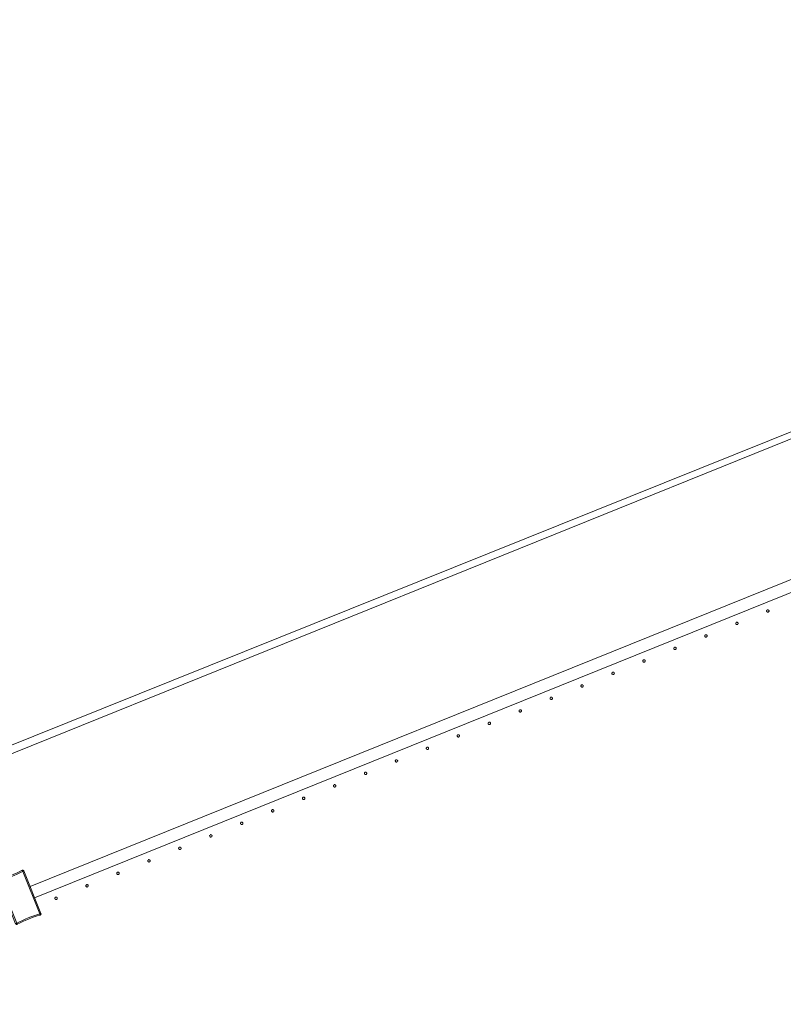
# Model space of a CAD drawing. Header units: millimetres. Extents: x -2624 to 101766, y -16 to 109490.
# Tile 103 of 151: x 60799 to 62057, y 87456 to 89079. Entities that reach past the tile are written whole.
import ezdxf

# ---------------------------------------------------------------- set-up
doc = ezdxf.new("R2010")
doc.units = ezdxf.units.MM
doc.header["$MEASUREMENT"] = 0
doc.layers.add('L1', color=7, linetype='Continuous')
doc.layers.add('VRD _ Clôture.VRD', color=7, linetype='Continuous')

# ---------------------------------------------------------------- blocks, each defined once
blk = doc.blocks.new('Élément de coupe_166')
at = {"layer": 'L1', "color": 7, "linetype": 'Continuous', "lineweight": 15}
blk.add_line((48551.4, 82966.7), (67799.4, 90702.2), dxfattribs=at)
blk = doc.blocks.new('Élément de coupe_170')
at = {"layer": 'VRD _ Clôture.VRD', "color": 7, "linetype": 'Continuous', "lineweight": 15}
for p, q in [((60815.8, 87649.8), (63307.6, 88656.3)), ((60823.2, 87631.2), (63315.1, 88637.8))]:
    blk.add_line(p, q, dxfattribs=at)
blk = doc.blocks.new('Élément de coupe_791')
at = {"layer": 'VRD _ Clôture.VRD', "color": 7, "linetype": 'Continuous', "lineweight": 15}
for p, q in [((60793.5, 87672), (60798, 87674.2)), ((60798, 87674.2), (60802.6, 87676.6)), ((60803.4, 87674.8), (60798.9, 87672.5)), ((60802.9, 87676.7), (60802.6, 87676.6)), ((60802.8, 87676), (60802.6, 87676.4)), ((60803.1, 87675.5), (60802.8, 87676)), ((60802.9, 87676.7), (60803.4, 87676.8)), ((60803.4, 87674.8), (60803.1, 87675.5)), ((60803.4, 87676.8), (60803.8, 87676.8)), ((60803.6, 87674.7), (60804.3, 87675)), ((60831.8, 87604.9), (60803.6, 87674.7)), ((60804.2, 87676.7), (60803.8, 87676.8)), ((60804.2, 87676.7), (60804.6, 87676.5)), ((60804.3, 87675), (60804.8, 87675.3)), ((60804.6, 87676.5), (60804.9, 87676.2)), ((60804.8, 87675.3), (60805.2, 87675.5)), ((60804.9, 87676.2), (60805.2, 87675.9)), ((60805.4, 87675.5), (60805.2, 87675.9)), ((60833.6, 87605.5), (60805.4, 87675.5)), ((60763.5, 87659.9), (60763.7, 87660.3)), ((60763.5, 87659.5), (60763.5, 87659.9)), ((60763.5, 87659.1), (60763.5, 87659.5)), ((60763.6, 87658.7), (60763.5, 87659.1)), ((60763.6, 87658.7), (60791.9, 87588.6)), ((60763.7, 87660.3), (60763.9, 87660.7)), ((60764.2, 87658.9), (60763.8, 87658.7)), ((60763.9, 87660.7), (60764.2, 87661)), ((60764.2, 87661), (60764.5, 87661.2)), ((60764.8, 87659.1), (60764.2, 87658.9)), ((60764.5, 87661.2), (60764.9, 87661.4)), ((60765.5, 87659.3), (60764.8, 87659.1)), ((60769.8, 87662.8), (60764.9, 87661.4)), ((60765.1, 87660.8), (60765, 87661.2)), ((60765.3, 87660.2), (60765.1, 87660.8)), ((60765.6, 87659.5), (60765.3, 87660.2)), ((60765.5, 87659.3), (60793.7, 87589.5)), ((60765.6, 87659.5), (60770.4, 87661)), ((60769.8, 87662.8), (60774.6, 87664.4)), ((60775.2, 87662.6), (60770.4, 87661)), ((60774.6, 87664.4), (60779.4, 87666.2)), ((60780.1, 87664.3), (60775.2, 87662.6)), ((60779.4, 87666.2), (60784.1, 87668)), ((60784.9, 87666.2), (60780.1, 87664.3)), ((60784.1, 87668), (60788.8, 87670)), ((60789.6, 87668.2), (60784.9, 87666.2)), ((60788.8, 87670), (60793.5, 87672)), ((60794.3, 87670.3), (60789.6, 87668.2)), ((60798.9, 87672.5), (60794.3, 87670.3)), ((60798.4, 87591.7), (60803, 87593.9)), ((60803, 87593.9), (60807.7, 87596)), ((60803.8, 87592.1), (60808.5, 87594.2)), ((60807.7, 87596), (60812.4, 87598)), ((60808.5, 87594.2), (60813.1, 87596.2)), ((60812.4, 87598), (60817.2, 87599.8)), ((60813.1, 87596.2), (60817.9, 87598)), ((60817.2, 87599.8), (60822, 87601.6)), ((60822.7, 87599.7), (60817.9, 87598)), ((60822, 87601.6), (60826.9, 87603.2)), ((60822.7, 87599.7), (60827.5, 87601.3)), ((60831.7, 87604.6), (60826.9, 87603.2)), ((60827.5, 87601.3), (60832.3, 87602.8)), ((60831.7, 87604.6), (60831.9, 87603.9)), ((60831.8, 87604.9), (60832.5, 87605.1)), ((60831.9, 87603.9), (60832.2, 87603.4)), ((60832.2, 87603.4), (60832.3, 87603)), ((60832.3, 87602.8), (60832.7, 87603)), ((60832.5, 87605.1), (60833.1, 87605.3)), ((60832.7, 87603), (60833.1, 87603.2)), ((60833.1, 87605.3), (60833.5, 87605.4)), ((60833.1, 87603.2), (60833.4, 87603.5)), ((60833.4, 87603.5), (60833.6, 87603.9)), ((60833.8, 87605.1), (60833.6, 87605.5)), ((60833.6, 87603.9), (60833.7, 87604.3)), ((60833.7, 87604.3), (60833.8, 87604.7)), ((60833.8, 87604.7), (60833.8, 87605.1)), ((60792.1, 87588.3), (60791.9, 87588.6)), ((60792.4, 87588.9), (60792.1, 87588.7)), ((60792.1, 87588.3), (60792.4, 87587.9)), ((60793, 87589.1), (60792.4, 87588.9)), ((60792.4, 87587.9), (60792.7, 87587.7)), ((60792.7, 87587.7), (60793.1, 87587.5)), ((60793.7, 87589.5), (60793, 87589.1)), ((60793.5, 87587.4), (60793.1, 87587.5)), ((60793.5, 87587.4), (60793.9, 87587.4)), ((60793.9, 87589.4), (60798.4, 87591.7)), ((60793.9, 87589.4), (60794.2, 87588.7)), ((60793.9, 87587.4), (60794.3, 87587.5)), ((60794.2, 87588.7), (60794.5, 87588.1)), ((60794.3, 87587.5), (60794.7, 87587.6)), ((60794.5, 87588.1), (60794.6, 87587.7)), ((60794.7, 87587.6), (60799.2, 87589.9)), ((60799.2, 87589.9), (60803.8, 87592.1))]:
    blk.add_line(p, q, dxfattribs=at)
blk = doc.blocks.new('Élément de coupe_846')
at = {"layer": 'VRD _ Clôture.VRD', "color": 7, "linetype": 'Continuous', "lineweight": 15}
for p, q in [((60856.7, 87631), (60856.6, 87630.7)), ((60856.6, 87630.7), (60856.6, 87630.4)), ((60856.6, 87630.4), (60856.7, 87630)), ((60856.9, 87631.4), (60856.7, 87631)), ((60856.7, 87630), (60856.8, 87629.7)), ((60856.8, 87629.7), (60856.9, 87629.4)), ((60857, 87631.7), (60856.9, 87631.4)), ((60856.9, 87629.4), (60857.1, 87629.1)), ((60857.6, 87632.1), (60857.3, 87631.9)), ((60857.4, 87628.9), (60857.7, 87628.7)), ((60857.9, 87632.3), (60857.6, 87632.1)), ((60857.7, 87628.7), (60858, 87628.5)), ((60858.2, 87632.4), (60857.9, 87632.3)), ((60858, 87628.5), (60858.3, 87628.4)), ((60858.6, 87632.4), (60858.2, 87632.4)), ((60858.3, 87628.4), (60858.7, 87628.4)), ((60858.9, 87632.4), (60858.6, 87632.4)), ((60858.7, 87628.4), (60859, 87628.5)), ((60859.2, 87632.3), (60858.9, 87632.4)), ((60859, 87628.5), (60859.4, 87628.6)), ((60859.6, 87632.2), (60859.2, 87632.3)), ((60859.4, 87628.6), (60859.7, 87628.7)), ((60859.9, 87632), (60859.6, 87632.2)), ((60859.7, 87628.7), (60860, 87628.9)), ((60860.3, 87631.5), (60860.1, 87631.8)), ((60860.2, 87629.2), (60860.4, 87629.5)), ((60860.5, 87631.2), (60860.3, 87631.5)), ((60860.4, 87629.5), (60860.5, 87629.8)), ((60860.6, 87630.8), (60860.5, 87631.2)), ((60860.5, 87629.8), (60860.6, 87630.2)), ((60860.6, 87630.5), (60860.6, 87630.8)), ((60860.6, 87630.2), (60860.6, 87630.5))]:
    blk.add_line(p, q, dxfattribs=at)
blk = doc.blocks.new('Élément de coupe_847')
at = {"layer": 'VRD _ Clôture.VRD', "color": 7, "linetype": 'Continuous', "lineweight": 15}
for p, q in [((60907.7, 87651.6), (60907.6, 87651.3)), ((60907.6, 87651.3), (60907.6, 87651)), ((60907.6, 87651), (60907.7, 87650.6)), ((60907.9, 87652), (60907.7, 87651.6)), ((60907.7, 87650.6), (60907.8, 87650.3)), ((60907.8, 87650.3), (60907.9, 87650)), ((60908, 87652.3), (60907.9, 87652)), ((60907.9, 87650), (60908.1, 87649.7)), ((60908.6, 87652.7), (60908.3, 87652.5)), ((60908.4, 87649.5), (60908.7, 87649.3)), ((60908.9, 87652.9), (60908.6, 87652.7)), ((60908.7, 87649.3), (60909, 87649.1)), ((60909.2, 87653), (60908.9, 87652.9)), ((60909, 87649.1), (60909.3, 87649)), ((60909.5, 87653), (60909.2, 87653)), ((60909.3, 87649), (60909.7, 87649)), ((60909.9, 87653), (60909.5, 87653)), ((60909.7, 87649), (60910, 87649.1)), ((60910.2, 87652.9), (60909.9, 87653)), ((60910, 87649.1), (60910.4, 87649.2)), ((60910.6, 87652.8), (60910.2, 87652.9)), ((60910.4, 87649.2), (60910.7, 87649.3)), ((60910.8, 87652.6), (60910.6, 87652.8)), ((60910.7, 87649.3), (60911, 87649.5)), ((60911.3, 87652.1), (60911.1, 87652.4)), ((60911.2, 87649.8), (60911.4, 87650.1)), ((60911.5, 87651.8), (60911.3, 87652.1)), ((60911.4, 87650.1), (60911.5, 87650.4)), ((60911.6, 87651.4), (60911.5, 87651.8)), ((60911.5, 87650.4), (60911.6, 87650.8)), ((60911.6, 87651.1), (60911.6, 87651.4)), ((60911.6, 87650.8), (60911.6, 87651.1))]:
    blk.add_line(p, q, dxfattribs=at)
blk = doc.blocks.new('Élément de coupe_848')
at = {"layer": 'VRD _ Clôture.VRD', "color": 7, "linetype": 'Continuous', "lineweight": 15}
for p, q in [((60960.2, 87673.6), (60959.9, 87673.5)), ((60960.5, 87673.6), (60960.2, 87673.6)), ((60960.9, 87673.6), (60960.5, 87673.6)), ((60961.2, 87673.5), (60960.9, 87673.6)), ((60961.6, 87673.4), (60961.2, 87673.5)), ((60958.7, 87672.2), (60958.6, 87671.9)), ((60958.6, 87671.9), (60958.6, 87671.6)), ((60958.6, 87671.6), (60958.7, 87671.2)), ((60958.8, 87672.6), (60958.7, 87672.2)), ((60958.7, 87671.2), (60958.8, 87670.9)), ((60959, 87672.9), (60958.8, 87672.6)), ((60958.8, 87670.9), (60958.9, 87670.6)), ((60958.9, 87670.6), (60959.1, 87670.3)), ((60959.6, 87673.3), (60959.3, 87673.1)), ((60959.4, 87670.1), (60959.7, 87669.9)), ((60959.9, 87673.5), (60959.6, 87673.3)), ((60959.7, 87669.9), (60960, 87669.7)), ((60960, 87669.7), (60960.3, 87669.6)), ((60960.3, 87669.6), (60960.7, 87669.6)), ((60960.7, 87669.6), (60961, 87669.7)), ((60961, 87669.7), (60961.4, 87669.8)), ((60961.4, 87669.8), (60961.7, 87669.9)), ((60961.8, 87673.2), (60961.6, 87673.4)), ((60961.7, 87669.9), (60962, 87670.1)), ((60962.3, 87672.7), (60962.1, 87673)), ((60962.2, 87670.4), (60962.4, 87670.7)), ((60962.5, 87672.4), (60962.3, 87672.7)), ((60962.4, 87670.7), (60962.5, 87671)), ((60962.6, 87672), (60962.5, 87672.4)), ((60962.5, 87671), (60962.6, 87671.3)), ((60962.6, 87671.7), (60962.6, 87672)), ((60962.6, 87671.3), (60962.6, 87671.7))]:
    blk.add_line(p, q, dxfattribs=at)
blk = doc.blocks.new('Élément de coupe_849')
at = {"layer": 'VRD _ Clôture.VRD', "color": 7, "linetype": 'Continuous', "lineweight": 15}
for p, q in [((61009.7, 87692.8), (61009.6, 87692.5)), ((61009.6, 87692.5), (61009.6, 87692.2)), ((61009.6, 87692.2), (61009.7, 87691.8)), ((61009.8, 87693.2), (61009.7, 87692.8)), ((61009.7, 87691.8), (61009.8, 87691.5)), ((61010, 87693.5), (61009.8, 87693.2)), ((61009.8, 87691.5), (61009.9, 87691.2)), ((61009.9, 87691.2), (61010.1, 87690.9)), ((61010.6, 87693.9), (61010.3, 87693.7)), ((61010.4, 87690.7), (61010.7, 87690.5)), ((61010.9, 87694.1), (61010.6, 87693.9)), ((61010.7, 87690.5), (61011, 87690.3)), ((61011.2, 87694.2), (61010.9, 87694.1)), ((61011, 87690.3), (61011.3, 87690.2)), ((61011.5, 87694.2), (61011.2, 87694.2)), ((61011.3, 87690.2), (61011.7, 87690.2)), ((61011.9, 87694.2), (61011.5, 87694.2)), ((61011.7, 87690.2), (61012, 87690.3)), ((61012.2, 87694.1), (61011.9, 87694.2)), ((61012, 87690.3), (61012.4, 87690.4)), ((61012.6, 87694), (61012.2, 87694.1)), ((61012.4, 87690.4), (61012.7, 87690.5)), ((61012.8, 87693.8), (61012.6, 87694)), ((61012.7, 87690.5), (61012.9, 87690.7)), ((61013.3, 87693.3), (61013.1, 87693.6)), ((61013.2, 87691), (61013.4, 87691.3)), ((61013.5, 87693), (61013.3, 87693.3)), ((61013.4, 87691.3), (61013.5, 87691.6)), ((61013.6, 87692.6), (61013.5, 87693)), ((61013.5, 87691.6), (61013.6, 87691.9)), ((61013.6, 87692.3), (61013.6, 87692.6)), ((61013.6, 87691.9), (61013.6, 87692.3))]:
    blk.add_line(p, q, dxfattribs=at)
blk = doc.blocks.new('Élément de coupe_850')
at = {"layer": 'VRD _ Clôture.VRD', "color": 7, "linetype": 'Continuous', "lineweight": 15}
for p, q in [((61060.7, 87713.4), (61060.6, 87713.1)), ((61060.6, 87713.1), (61060.6, 87712.8)), ((61060.6, 87712.8), (61060.7, 87712.4)), ((61060.8, 87713.8), (61060.7, 87713.4)), ((61060.7, 87712.4), (61060.8, 87712.1)), ((61061, 87714.1), (61060.8, 87713.8)), ((61060.8, 87712.1), (61060.9, 87711.8)), ((61060.9, 87711.8), (61061.1, 87711.5)), ((61061.5, 87714.5), (61061.3, 87714.3)), ((61061.4, 87711.2), (61061.7, 87711.1)), ((61061.9, 87714.7), (61061.5, 87714.5)), ((61061.7, 87711.1), (61062, 87710.9)), ((61062.2, 87714.8), (61061.9, 87714.7)), ((61062, 87710.9), (61062.3, 87710.8)), ((61062.5, 87714.8), (61062.2, 87714.8)), ((61062.3, 87710.8), (61062.7, 87710.8)), ((61062.9, 87714.8), (61062.5, 87714.8)), ((61062.7, 87710.8), (61063, 87710.9)), ((61063.2, 87714.7), (61062.9, 87714.8)), ((61063, 87710.9), (61063.4, 87711)), ((61063.5, 87714.6), (61063.2, 87714.7)), ((61063.4, 87711), (61063.7, 87711.1)), ((61063.8, 87714.4), (61063.5, 87714.6)), ((61063.7, 87711.1), (61063.9, 87711.3)), ((61064.3, 87713.9), (61064.1, 87714.2)), ((61064.2, 87711.6), (61064.4, 87711.9)), ((61064.5, 87713.6), (61064.3, 87713.9)), ((61064.4, 87711.9), (61064.5, 87712.2)), ((61064.6, 87713.2), (61064.5, 87713.6)), ((61064.5, 87712.2), (61064.6, 87712.5)), ((61064.6, 87712.9), (61064.6, 87713.2)), ((61064.6, 87712.5), (61064.6, 87712.9))]:
    blk.add_line(p, q, dxfattribs=at)
blk = doc.blocks.new('Élément de coupe_851')
at = {"layer": 'VRD _ Clôture.VRD', "color": 7, "linetype": 'Continuous', "lineweight": 15}
for p, q in [((61111.7, 87734), (61111.6, 87733.7)), ((61111.6, 87733.7), (61111.6, 87733.4)), ((61111.6, 87733.4), (61111.6, 87733)), ((61111.6, 87733), (61111.8, 87732.7)), ((61111.8, 87734.4), (61111.7, 87734)), ((61112, 87734.7), (61111.8, 87734.4)), ((61111.8, 87732.7), (61111.9, 87732.4)), ((61111.9, 87732.4), (61112.1, 87732.1)), ((61112.5, 87735.1), (61112.3, 87734.9)), ((61112.4, 87731.8), (61112.7, 87731.7)), ((61112.9, 87735.3), (61112.5, 87735.1)), ((61112.7, 87731.7), (61113, 87731.5)), ((61113.2, 87735.4), (61112.9, 87735.3)), ((61113, 87731.5), (61113.3, 87731.4)), ((61113.5, 87735.4), (61113.2, 87735.4)), ((61113.3, 87731.4), (61113.7, 87731.4)), ((61113.9, 87735.4), (61113.5, 87735.4)), ((61113.7, 87731.4), (61114, 87731.5)), ((61114.2, 87735.3), (61113.9, 87735.4)), ((61114, 87731.5), (61114.4, 87731.6)), ((61114.5, 87735.2), (61114.2, 87735.3)), ((61114.4, 87731.6), (61114.7, 87731.7)), ((61114.8, 87735), (61114.5, 87735.2)), ((61114.7, 87731.7), (61114.9, 87731.9)), ((61115.3, 87734.5), (61115.1, 87734.8)), ((61115.2, 87732.2), (61115.4, 87732.5)), ((61115.5, 87734.2), (61115.3, 87734.5)), ((61115.4, 87732.5), (61115.5, 87732.8)), ((61115.6, 87733.8), (61115.5, 87734.2)), ((61115.5, 87732.8), (61115.6, 87733.1)), ((61115.6, 87733.5), (61115.6, 87733.8)), ((61115.6, 87733.1), (61115.6, 87733.5))]:
    blk.add_line(p, q, dxfattribs=at)
blk = doc.blocks.new('Élément de coupe_852')
at = {"layer": 'VRD _ Clôture.VRD', "color": 7, "linetype": 'Continuous', "lineweight": 15}
for p, q in [((61162.8, 87755), (61162.7, 87754.6)), ((61163, 87755.3), (61162.8, 87755)), ((61163.5, 87755.7), (61163.3, 87755.5)), ((61163.9, 87755.9), (61163.5, 87755.7)), ((61164.2, 87756), (61163.9, 87755.9)), ((61164.5, 87756), (61164.2, 87756)), ((61164.9, 87756), (61164.5, 87756)), ((61165.2, 87755.9), (61164.9, 87756)), ((61165.5, 87755.8), (61165.2, 87755.9)), ((61165.8, 87755.6), (61165.5, 87755.8)), ((61166.3, 87755.1), (61166.1, 87755.4)), ((61166.5, 87754.8), (61166.3, 87755.1)), ((61166.6, 87754.4), (61166.5, 87754.8)), ((61162.7, 87754.6), (61162.6, 87754.3)), ((61162.6, 87754.3), (61162.6, 87754)), ((61162.6, 87754), (61162.6, 87753.6)), ((61162.6, 87753.6), (61162.7, 87753.3)), ((61162.7, 87753.3), (61162.9, 87753)), ((61162.9, 87753), (61163.1, 87752.7)), ((61163.4, 87752.4), (61163.7, 87752.3)), ((61163.7, 87752.3), (61164, 87752.1)), ((61164, 87752.1), (61164.3, 87752)), ((61164.3, 87752), (61164.7, 87752)), ((61164.7, 87752), (61165, 87752.1)), ((61165, 87752.1), (61165.4, 87752.2)), ((61165.4, 87752.2), (61165.7, 87752.3)), ((61165.7, 87752.3), (61165.9, 87752.5)), ((61166.2, 87752.8), (61166.4, 87753.1)), ((61166.4, 87753.1), (61166.5, 87753.4)), ((61166.5, 87753.4), (61166.6, 87753.7)), ((61166.6, 87754.1), (61166.6, 87754.4)), ((61166.6, 87753.7), (61166.6, 87754.1))]:
    blk.add_line(p, q, dxfattribs=at)
blk = doc.blocks.new('Élément de coupe_853')
at = {"layer": 'VRD _ Clôture.VRD', "color": 7, "linetype": 'Continuous', "lineweight": 15}
for p, q in [((61213.7, 87775.2), (61213.6, 87774.9)), ((61213.6, 87774.9), (61213.6, 87774.6)), ((61213.6, 87774.6), (61213.6, 87774.2)), ((61213.6, 87774.2), (61213.7, 87773.9)), ((61213.8, 87775.6), (61213.7, 87775.2)), ((61213.7, 87773.9), (61213.9, 87773.6)), ((61214, 87775.9), (61213.8, 87775.6)), ((61213.9, 87773.6), (61214.1, 87773.3)), ((61214.5, 87776.3), (61214.3, 87776.1)), ((61214.4, 87773), (61214.7, 87772.9)), ((61214.8, 87776.5), (61214.5, 87776.3)), ((61214.7, 87772.9), (61215, 87772.7)), ((61215.2, 87776.6), (61214.8, 87776.5)), ((61215, 87772.7), (61215.3, 87772.6)), ((61215.5, 87776.6), (61215.2, 87776.6)), ((61215.3, 87772.6), (61215.7, 87772.6)), ((61215.9, 87776.6), (61215.5, 87776.6)), ((61215.7, 87772.6), (61216, 87772.7)), ((61216.2, 87776.5), (61215.9, 87776.6)), ((61216, 87772.7), (61216.3, 87772.8)), ((61216.5, 87776.4), (61216.2, 87776.5)), ((61216.3, 87772.8), (61216.7, 87772.9)), ((61216.8, 87776.2), (61216.5, 87776.4)), ((61216.7, 87772.9), (61216.9, 87773.1)), ((61217.3, 87775.7), (61217.1, 87776)), ((61217.2, 87773.4), (61217.4, 87773.7)), ((61217.5, 87775.4), (61217.3, 87775.7)), ((61217.4, 87773.7), (61217.5, 87774)), ((61217.6, 87775), (61217.5, 87775.4)), ((61217.5, 87774), (61217.6, 87774.3)), ((61217.6, 87774.7), (61217.6, 87775)), ((61217.6, 87774.3), (61217.6, 87774.7))]:
    blk.add_line(p, q, dxfattribs=at)
blk = doc.blocks.new('Élément de coupe_854')
at = {"layer": 'VRD _ Clôture.VRD', "color": 7, "linetype": 'Continuous', "lineweight": 15}
for p, q in [((61264.7, 87795.8), (61264.6, 87795.5)), ((61264.6, 87795.5), (61264.6, 87795.2)), ((61264.6, 87795.2), (61264.6, 87794.8)), ((61264.6, 87794.8), (61264.7, 87794.5)), ((61264.8, 87796.2), (61264.7, 87795.8)), ((61264.7, 87794.5), (61264.9, 87794.2)), ((61265, 87796.5), (61264.8, 87796.2)), ((61264.9, 87794.2), (61265.1, 87793.9)), ((61265.5, 87796.9), (61265.3, 87796.7)), ((61265.4, 87793.6), (61265.7, 87793.5)), ((61265.8, 87797.1), (61265.5, 87796.9)), ((61265.7, 87793.5), (61266, 87793.3)), ((61266.2, 87797.2), (61265.8, 87797.1)), ((61266, 87793.3), (61266.3, 87793.2)), ((61266.5, 87797.2), (61266.2, 87797.2)), ((61266.3, 87793.2), (61266.7, 87793.2)), ((61266.9, 87797.2), (61266.5, 87797.2)), ((61266.7, 87793.2), (61267, 87793.3)), ((61267.2, 87797.1), (61266.9, 87797.2)), ((61267, 87793.3), (61267.3, 87793.4)), ((61267.5, 87797), (61267.2, 87797.1)), ((61267.3, 87793.4), (61267.7, 87793.5)), ((61267.8, 87796.8), (61267.5, 87797)), ((61267.7, 87793.5), (61267.9, 87793.7)), ((61268.3, 87796.3), (61268.1, 87796.6)), ((61268.2, 87794), (61268.4, 87794.3)), ((61268.5, 87796), (61268.3, 87796.3)), ((61268.4, 87794.3), (61268.5, 87794.6)), ((61268.6, 87795.6), (61268.5, 87796)), ((61268.5, 87794.6), (61268.6, 87794.9)), ((61268.6, 87795.3), (61268.6, 87795.6)), ((61268.6, 87794.9), (61268.6, 87795.3))]:
    blk.add_line(p, q, dxfattribs=at)
blk = doc.blocks.new('Élément de coupe_855')
at = {"layer": 'VRD _ Clôture.VRD', "color": 7, "linetype": 'Continuous', "lineweight": 15}
for p, q in [((61315.7, 87816.4), (61315.6, 87816.1)), ((61315.6, 87816.1), (61315.6, 87815.8)), ((61315.6, 87815.8), (61315.6, 87815.4)), ((61315.6, 87815.4), (61315.7, 87815.1)), ((61315.8, 87816.8), (61315.7, 87816.4)), ((61315.7, 87815.1), (61315.9, 87814.8)), ((61316, 87817.1), (61315.8, 87816.8)), ((61315.9, 87814.8), (61316.1, 87814.5)), ((61316.5, 87817.5), (61316.3, 87817.3)), ((61316.4, 87814.2), (61316.7, 87814.1)), ((61316.8, 87817.7), (61316.5, 87817.5)), ((61316.7, 87814.1), (61317, 87813.9)), ((61317.2, 87817.8), (61316.8, 87817.7)), ((61317, 87813.9), (61317.3, 87813.8)), ((61317.5, 87817.8), (61317.2, 87817.8)), ((61317.3, 87813.8), (61317.7, 87813.8)), ((61317.9, 87817.8), (61317.5, 87817.8)), ((61317.7, 87813.8), (61318, 87813.9)), ((61318.2, 87817.7), (61317.9, 87817.8)), ((61318, 87813.9), (61318.3, 87814)), ((61318.5, 87817.6), (61318.2, 87817.7)), ((61318.3, 87814), (61318.7, 87814.1)), ((61318.8, 87817.4), (61318.5, 87817.6)), ((61318.7, 87814.1), (61318.9, 87814.3)), ((61319.3, 87816.9), (61319.1, 87817.2)), ((61319.2, 87814.6), (61319.4, 87814.9)), ((61319.4, 87816.6), (61319.3, 87816.9)), ((61319.5, 87816.2), (61319.4, 87816.6)), ((61319.4, 87814.9), (61319.5, 87815.2)), ((61319.6, 87815.9), (61319.5, 87816.2)), ((61319.5, 87815.2), (61319.6, 87815.5)), ((61319.6, 87815.5), (61319.6, 87815.9))]:
    blk.add_line(p, q, dxfattribs=at)
blk = doc.blocks.new('Élément de coupe_856')
at = {"layer": 'VRD _ Clôture.VRD', "color": 7, "linetype": 'Continuous', "lineweight": 15}
for p, q in [((61366.7, 87837), (61366.6, 87836.7)), ((61366.6, 87836.7), (61366.6, 87836.4)), ((61366.6, 87836.4), (61366.6, 87836)), ((61366.6, 87836), (61366.7, 87835.7)), ((61366.8, 87837.4), (61366.7, 87837)), ((61367, 87837.7), (61366.8, 87837.4)), ((61367.5, 87838.1), (61367.3, 87837.9)), ((61367.8, 87838.3), (61367.5, 87838.1)), ((61368.2, 87838.4), (61367.8, 87838.3)), ((61368.5, 87838.4), (61368.2, 87838.4)), ((61368.9, 87838.4), (61368.5, 87838.4)), ((61369.2, 87838.3), (61368.9, 87838.4)), ((61369.5, 87838.2), (61369.2, 87838.3)), ((61369.8, 87838), (61369.5, 87838.2)), ((61370.3, 87837.5), (61370.1, 87837.8)), ((61370.4, 87837.2), (61370.3, 87837.5)), ((61370.5, 87836.8), (61370.4, 87837.2)), ((61370.6, 87836.5), (61370.5, 87836.8)), ((61370.5, 87835.8), (61370.6, 87836.1)), ((61370.6, 87836.1), (61370.6, 87836.5)), ((61366.7, 87835.7), (61366.9, 87835.4)), ((61366.9, 87835.4), (61367.1, 87835.1)), ((61367.4, 87834.8), (61367.7, 87834.7)), ((61367.7, 87834.7), (61368, 87834.5)), ((61368, 87834.5), (61368.3, 87834.4)), ((61368.3, 87834.4), (61368.7, 87834.4)), ((61368.7, 87834.4), (61369, 87834.5)), ((61369, 87834.5), (61369.3, 87834.6)), ((61369.3, 87834.6), (61369.6, 87834.7)), ((61369.6, 87834.7), (61369.9, 87834.9)), ((61370.2, 87835.2), (61370.4, 87835.5)), ((61370.4, 87835.5), (61370.5, 87835.8))]:
    blk.add_line(p, q, dxfattribs=at)
blk = doc.blocks.new('Élément de coupe_857')
at = {"layer": 'VRD _ Clôture.VRD', "color": 7, "linetype": 'Continuous', "lineweight": 15}
for p, q in [((61417.7, 87857.6), (61417.6, 87857.3)), ((61417.6, 87857.3), (61417.6, 87856.9)), ((61417.6, 87856.9), (61417.6, 87856.6)), ((61417.6, 87856.6), (61417.7, 87856.3)), ((61417.8, 87858), (61417.7, 87857.6)), ((61417.7, 87856.3), (61417.9, 87856)), ((61418, 87858.3), (61417.8, 87858)), ((61417.9, 87856), (61418.1, 87855.7)), ((61418.5, 87858.7), (61418.2, 87858.5)), ((61418.4, 87855.4), (61418.6, 87855.3)), ((61418.8, 87858.9), (61418.5, 87858.7)), ((61418.6, 87855.3), (61419, 87855.1)), ((61419.2, 87859), (61418.8, 87858.9)), ((61419, 87855.1), (61419.3, 87855)), ((61419.5, 87859), (61419.2, 87859)), ((61419.3, 87855), (61419.7, 87855)), ((61419.9, 87859), (61419.5, 87859)), ((61419.7, 87855), (61420, 87855.1)), ((61420.2, 87858.9), (61419.9, 87859)), ((61420, 87855.1), (61420.3, 87855.2)), ((61420.5, 87858.8), (61420.2, 87858.9)), ((61420.3, 87855.2), (61420.6, 87855.3)), ((61420.8, 87858.6), (61420.5, 87858.8)), ((61420.6, 87855.3), (61420.9, 87855.5)), ((61421.3, 87858.1), (61421.1, 87858.4)), ((61421.2, 87855.8), (61421.4, 87856.1)), ((61421.4, 87857.8), (61421.3, 87858.1)), ((61421.5, 87857.4), (61421.4, 87857.8)), ((61421.4, 87856.1), (61421.5, 87856.4)), ((61421.6, 87857.1), (61421.5, 87857.4)), ((61421.5, 87856.4), (61421.6, 87856.7)), ((61421.6, 87856.7), (61421.6, 87857.1))]:
    blk.add_line(p, q, dxfattribs=at)
blk = doc.blocks.new('Élément de coupe_858')
at = {"layer": 'VRD _ Clôture.VRD', "color": 7, "linetype": 'Continuous', "lineweight": 15}
for p, q in [((61468.7, 87878.2), (61468.6, 87877.9)), ((61468.6, 87877.9), (61468.6, 87877.5)), ((61468.6, 87877.5), (61468.6, 87877.2)), ((61468.6, 87877.2), (61468.7, 87876.9)), ((61468.8, 87878.6), (61468.7, 87878.2)), ((61468.7, 87876.9), (61468.9, 87876.6)), ((61469, 87878.8), (61468.8, 87878.6)), ((61468.9, 87876.6), (61469.1, 87876.3)), ((61469.5, 87879.3), (61469.2, 87879.1)), ((61469.4, 87876), (61469.6, 87875.9)), ((61469.8, 87879.5), (61469.5, 87879.3)), ((61469.6, 87875.9), (61470, 87875.7)), ((61470.2, 87879.6), (61469.8, 87879.5)), ((61470, 87875.7), (61470.3, 87875.6)), ((61470.5, 87879.6), (61470.2, 87879.6)), ((61470.3, 87875.6), (61470.7, 87875.6)), ((61470.9, 87879.6), (61470.5, 87879.6)), ((61470.7, 87875.6), (61471, 87875.7)), ((61471.2, 87879.5), (61470.9, 87879.6)), ((61471, 87875.7), (61471.3, 87875.8)), ((61471.5, 87879.4), (61471.2, 87879.5)), ((61471.3, 87875.8), (61471.6, 87875.9)), ((61471.8, 87879.2), (61471.5, 87879.4)), ((61471.6, 87875.9), (61471.9, 87876.1)), ((61472.3, 87878.7), (61472.1, 87879)), ((61472.2, 87876.4), (61472.3, 87876.7)), ((61472.4, 87878.4), (61472.3, 87878.7)), ((61472.3, 87876.7), (61472.5, 87877)), ((61472.5, 87878), (61472.4, 87878.4)), ((61472.6, 87877.7), (61472.5, 87878)), ((61472.5, 87877), (61472.6, 87877.3)), ((61472.6, 87877.3), (61472.6, 87877.7))]:
    blk.add_line(p, q, dxfattribs=at)
blk = doc.blocks.new('Élément de coupe_859')
at = {"layer": 'VRD _ Clôture.VRD', "color": 7, "linetype": 'Continuous', "lineweight": 15}
for p, q in [((61519.7, 87898.8), (61519.6, 87898.5)), ((61519.6, 87898.5), (61519.6, 87898.1)), ((61519.6, 87898.1), (61519.6, 87897.8)), ((61519.6, 87897.8), (61519.7, 87897.5)), ((61519.8, 87899.2), (61519.7, 87898.8)), ((61519.7, 87897.5), (61519.9, 87897.2)), ((61520, 87899.4), (61519.8, 87899.2)), ((61519.9, 87897.2), (61520.1, 87896.9)), ((61520.5, 87899.9), (61520.2, 87899.7)), ((61520.3, 87896.6), (61520.6, 87896.5)), ((61520.8, 87900.1), (61520.5, 87899.9)), ((61520.6, 87896.5), (61521, 87896.3)), ((61521.2, 87900.2), (61520.8, 87900.1)), ((61521, 87896.3), (61521.3, 87896.2)), ((61521.5, 87900.2), (61521.2, 87900.2)), ((61521.3, 87896.2), (61521.6, 87896.2)), ((61521.9, 87900.2), (61521.5, 87900.2)), ((61521.6, 87896.2), (61522, 87896.3)), ((61522.2, 87900.1), (61521.9, 87900.2)), ((61522, 87896.3), (61522.3, 87896.4)), ((61522.5, 87900), (61522.2, 87900.1)), ((61522.3, 87896.4), (61522.6, 87896.5)), ((61522.8, 87899.8), (61522.5, 87900)), ((61522.6, 87896.5), (61522.9, 87896.7)), ((61523.3, 87899.3), (61523.1, 87899.6)), ((61523.2, 87897), (61523.3, 87897.3)), ((61523.4, 87899), (61523.3, 87899.3)), ((61523.3, 87897.3), (61523.5, 87897.6)), ((61523.5, 87898.6), (61523.4, 87899)), ((61523.6, 87898.3), (61523.5, 87898.6)), ((61523.5, 87897.6), (61523.6, 87897.9)), ((61523.6, 87897.9), (61523.6, 87898.3))]:
    blk.add_line(p, q, dxfattribs=at)
blk = doc.blocks.new('Élément de coupe_860')
at = {"layer": 'VRD _ Clôture.VRD', "color": 7, "linetype": 'Continuous', "lineweight": 15}
for p, q in [((61570.7, 87919.4), (61570.6, 87919.1)), ((61570.6, 87919.1), (61570.6, 87918.7)), ((61570.6, 87918.7), (61570.6, 87918.4)), ((61570.6, 87918.4), (61570.7, 87918.1)), ((61570.8, 87919.8), (61570.7, 87919.4)), ((61570.7, 87918.1), (61570.9, 87917.8)), ((61571, 87920), (61570.8, 87919.8)), ((61570.9, 87917.8), (61571.1, 87917.5)), ((61571.5, 87920.5), (61571.2, 87920.3)), ((61571.3, 87917.2), (61571.6, 87917.1)), ((61571.8, 87920.7), (61571.5, 87920.5)), ((61571.6, 87917.1), (61572, 87916.9)), ((61572.2, 87920.8), (61571.8, 87920.7)), ((61572.5, 87920.8), (61572.2, 87920.8)), ((61572.9, 87920.8), (61572.5, 87920.8)), ((61573.2, 87920.7), (61572.9, 87920.8)), ((61573.5, 87920.6), (61573.2, 87920.7)), ((61573.3, 87917), (61573.6, 87917.1)), ((61573.8, 87920.4), (61573.5, 87920.6)), ((61573.6, 87917.1), (61573.9, 87917.3)), ((61574.3, 87919.9), (61574.1, 87920.2)), ((61574.2, 87917.6), (61574.3, 87917.9)), ((61574.4, 87919.6), (61574.3, 87919.9)), ((61574.3, 87917.9), (61574.5, 87918.2)), ((61574.5, 87919.2), (61574.4, 87919.6)), ((61574.6, 87918.9), (61574.5, 87919.2)), ((61574.5, 87918.2), (61574.6, 87918.5)), ((61574.6, 87918.5), (61574.6, 87918.9)), ((61572, 87916.9), (61572.3, 87916.8)), ((61572.3, 87916.8), (61572.6, 87916.8)), ((61572.6, 87916.8), (61573, 87916.9)), ((61573, 87916.9), (61573.3, 87917))]:
    blk.add_line(p, q, dxfattribs=at)
blk = doc.blocks.new('Élément de coupe_861')
at = {"layer": 'VRD _ Clôture.VRD', "color": 7, "linetype": 'Continuous', "lineweight": 15}
for p, q in [((61621.7, 87940), (61621.6, 87939.7)), ((61621.6, 87939.7), (61621.6, 87939.3)), ((61621.6, 87939.3), (61621.6, 87939)), ((61621.6, 87939), (61621.7, 87938.7)), ((61621.8, 87940.4), (61621.7, 87940)), ((61621.7, 87938.7), (61621.9, 87938.4)), ((61622, 87940.6), (61621.8, 87940.4)), ((61621.9, 87938.4), (61622.1, 87938.1)), ((61622.5, 87941.1), (61622.2, 87940.9)), ((61622.3, 87937.8), (61622.6, 87937.6)), ((61622.8, 87941.3), (61622.5, 87941.1)), ((61622.6, 87937.6), (61623, 87937.5)), ((61623.2, 87941.4), (61622.8, 87941.3)), ((61623, 87937.5), (61623.3, 87937.4)), ((61623.5, 87941.4), (61623.2, 87941.4)), ((61623.3, 87937.4), (61623.6, 87937.4)), ((61623.9, 87941.4), (61623.5, 87941.4)), ((61623.6, 87937.4), (61624, 87937.5)), ((61624.2, 87941.3), (61623.9, 87941.4)), ((61624, 87937.5), (61624.3, 87937.6)), ((61624.5, 87941.2), (61624.2, 87941.3)), ((61624.3, 87937.6), (61624.6, 87937.7)), ((61624.8, 87941), (61624.5, 87941.2)), ((61624.6, 87937.7), (61624.9, 87937.9)), ((61625.3, 87940.5), (61625.1, 87940.8)), ((61625.1, 87938.2), (61625.3, 87938.5)), ((61625.4, 87940.2), (61625.3, 87940.5)), ((61625.3, 87938.5), (61625.5, 87938.8)), ((61625.5, 87939.8), (61625.4, 87940.2)), ((61625.6, 87939.5), (61625.5, 87939.8)), ((61625.5, 87938.8), (61625.6, 87939.1)), ((61625.6, 87939.1), (61625.6, 87939.5))]:
    blk.add_line(p, q, dxfattribs=at)
blk = doc.blocks.new('Élément de coupe_862')
at = {"layer": 'VRD _ Clôture.VRD', "color": 7, "linetype": 'Continuous', "lineweight": 15}
for p, q in [((61672.7, 87960.6), (61672.6, 87960.3)), ((61672.6, 87960.3), (61672.6, 87959.9)), ((61672.6, 87959.9), (61672.6, 87959.6)), ((61672.6, 87959.6), (61672.7, 87959.3)), ((61672.8, 87961), (61672.7, 87960.6)), ((61672.7, 87959.3), (61672.9, 87959)), ((61673, 87961.2), (61672.8, 87961)), ((61672.9, 87959), (61673.1, 87958.7)), ((61673.5, 87961.7), (61673.2, 87961.5)), ((61673.3, 87958.4), (61673.6, 87958.2)), ((61673.8, 87961.9), (61673.5, 87961.7)), ((61673.6, 87958.2), (61674, 87958.1)), ((61674.2, 87962), (61673.8, 87961.9)), ((61674, 87958.1), (61674.3, 87958)), ((61674.5, 87962), (61674.2, 87962)), ((61674.3, 87958), (61674.6, 87958)), ((61674.8, 87962), (61674.5, 87962)), ((61674.6, 87958), (61675, 87958.1)), ((61675.2, 87961.9), (61674.8, 87962)), ((61675, 87958.1), (61675.3, 87958.2)), ((61675.5, 87961.8), (61675.2, 87961.9)), ((61675.3, 87958.2), (61675.6, 87958.3)), ((61675.8, 87961.6), (61675.5, 87961.8)), ((61675.6, 87958.3), (61675.9, 87958.5)), ((61676.3, 87961.1), (61676.1, 87961.4)), ((61676.1, 87958.8), (61676.3, 87959.1)), ((61676.4, 87960.8), (61676.3, 87961.1)), ((61676.3, 87959.1), (61676.5, 87959.4)), ((61676.5, 87960.4), (61676.4, 87960.8)), ((61676.6, 87960.1), (61676.5, 87960.4)), ((61676.5, 87959.4), (61676.6, 87959.7)), ((61676.6, 87959.7), (61676.6, 87960.1))]:
    blk.add_line(p, q, dxfattribs=at)
blk = doc.blocks.new('Élément de coupe_863')
at = {"layer": 'VRD _ Clôture.VRD', "color": 7, "linetype": 'Continuous', "lineweight": 15}
for p, q in [((61724.5, 87982.3), (61724.2, 87982.1)), ((61724.8, 87982.5), (61724.5, 87982.3)), ((61725.2, 87982.6), (61724.8, 87982.5)), ((61725.5, 87982.6), (61725.2, 87982.6)), ((61725.8, 87982.6), (61725.5, 87982.6)), ((61726.2, 87982.5), (61725.8, 87982.6)), ((61726.5, 87982.4), (61726.2, 87982.5)), ((61726.8, 87982.2), (61726.5, 87982.4)), ((61727.3, 87981.7), (61727.1, 87982)), ((61723.7, 87981.2), (61723.6, 87980.9)), ((61723.6, 87980.9), (61723.6, 87980.5)), ((61723.6, 87980.5), (61723.6, 87980.2)), ((61723.6, 87980.2), (61723.7, 87979.9)), ((61723.8, 87981.6), (61723.7, 87981.2)), ((61723.7, 87979.9), (61723.9, 87979.6)), ((61724, 87981.8), (61723.8, 87981.6)), ((61723.9, 87979.6), (61724.1, 87979.3)), ((61724.3, 87979), (61724.6, 87978.8)), ((61724.6, 87978.8), (61724.9, 87978.7)), ((61724.9, 87978.7), (61725.3, 87978.6)), ((61725.3, 87978.6), (61725.6, 87978.6)), ((61725.6, 87978.6), (61726, 87978.7)), ((61726, 87978.7), (61726.3, 87978.8)), ((61726.3, 87978.8), (61726.6, 87978.9)), ((61726.6, 87978.9), (61726.9, 87979.1)), ((61727.1, 87979.4), (61727.3, 87979.7)), ((61727.4, 87981.4), (61727.3, 87981.7)), ((61727.3, 87979.7), (61727.5, 87980)), ((61727.5, 87981), (61727.4, 87981.4)), ((61727.6, 87980.7), (61727.5, 87981)), ((61727.5, 87980.3), (61727.6, 87980.7)), ((61727.5, 87980), (61727.5, 87980.3))]:
    blk.add_line(p, q, dxfattribs=at)
blk = doc.blocks.new('Élément de coupe_864')
at = {"layer": 'VRD _ Clôture.VRD', "color": 7, "linetype": 'Continuous', "lineweight": 15}
for p, q in [((61774.7, 88001.8), (61774.6, 88001.5)), ((61774.6, 88001.5), (61774.6, 88001.1)), ((61774.6, 88001.1), (61774.6, 88000.8)), ((61774.6, 88000.8), (61774.7, 88000.5)), ((61774.8, 88002.2), (61774.7, 88001.8)), ((61774.7, 88000.5), (61774.9, 88000.2)), ((61775, 88002.4), (61774.8, 88002.2)), ((61774.9, 88000.2), (61775.1, 87999.9)), ((61775.5, 88002.9), (61775.2, 88002.7)), ((61775.3, 87999.6), (61775.6, 87999.4)), ((61775.8, 88003.1), (61775.5, 88002.9)), ((61775.6, 87999.4), (61775.9, 87999.3)), ((61776.1, 88003.2), (61775.8, 88003.1)), ((61775.9, 87999.3), (61776.3, 87999.2)), ((61776.5, 88003.2), (61776.1, 88003.2)), ((61776.3, 87999.2), (61776.6, 87999.2)), ((61776.8, 88003.2), (61776.5, 88003.2)), ((61776.6, 87999.2), (61777, 87999.3)), ((61777.2, 88003.1), (61776.8, 88003.2)), ((61777, 87999.3), (61777.3, 87999.4)), ((61777.5, 88003), (61777.2, 88003.1)), ((61777.3, 87999.4), (61777.6, 87999.5)), ((61777.8, 88002.8), (61777.5, 88003)), ((61777.6, 87999.5), (61777.9, 87999.7)), ((61778.3, 88002.3), (61778.1, 88002.6)), ((61778.1, 88000), (61778.3, 88000.3)), ((61778.4, 88002), (61778.3, 88002.3)), ((61778.3, 88000.3), (61778.5, 88000.6)), ((61778.5, 88001.6), (61778.4, 88002)), ((61778.6, 88001.3), (61778.5, 88001.6)), ((61778.5, 88000.9), (61778.6, 88001.3)), ((61778.5, 88000.6), (61778.5, 88000.9))]:
    blk.add_line(p, q, dxfattribs=at)
blk = doc.blocks.new('Élément de coupe_865')
at = {"layer": 'VRD _ Clôture.VRD', "color": 7, "linetype": 'Continuous', "lineweight": 15}
for p, q in [((61825.7, 88022.4), (61825.6, 88022.1)), ((61825.6, 88022.1), (61825.6, 88021.7)), ((61825.6, 88021.7), (61825.6, 88021.4)), ((61825.6, 88021.4), (61825.7, 88021.1)), ((61825.8, 88022.8), (61825.7, 88022.4)), ((61825.7, 88021.1), (61825.9, 88020.8)), ((61826, 88023), (61825.8, 88022.8)), ((61825.9, 88020.8), (61826.1, 88020.5)), ((61826.5, 88023.5), (61826.2, 88023.3)), ((61826.3, 88020.2), (61826.6, 88020)), ((61826.8, 88023.7), (61826.5, 88023.5)), ((61826.6, 88020), (61826.9, 88019.9)), ((61827.1, 88023.8), (61826.8, 88023.7)), ((61826.9, 88019.9), (61827.3, 88019.8)), ((61827.5, 88023.8), (61827.1, 88023.8)), ((61827.3, 88019.8), (61827.6, 88019.8)), ((61827.8, 88023.8), (61827.5, 88023.8)), ((61827.6, 88019.8), (61828, 88019.9)), ((61828.2, 88023.7), (61827.8, 88023.8)), ((61828, 88019.9), (61828.3, 88020)), ((61828.5, 88023.6), (61828.2, 88023.7)), ((61828.3, 88020), (61828.6, 88020.1)), ((61828.8, 88023.4), (61828.5, 88023.6)), ((61828.6, 88020.1), (61828.9, 88020.3)), ((61829.3, 88022.9), (61829, 88023.1)), ((61829.1, 88020.6), (61829.3, 88020.9)), ((61829.4, 88022.6), (61829.3, 88022.9)), ((61829.3, 88020.9), (61829.5, 88021.2)), ((61829.5, 88022.2), (61829.4, 88022.6)), ((61829.6, 88021.9), (61829.5, 88022.2)), ((61829.5, 88021.5), (61829.6, 88021.9)), ((61829.5, 88021.2), (61829.5, 88021.5))]:
    blk.add_line(p, q, dxfattribs=at)
blk = doc.blocks.new('Élément de coupe_866')
at = {"layer": 'VRD _ Clôture.VRD', "color": 7, "linetype": 'Continuous', "lineweight": 15}
for p, q in [((61876.7, 88043), (61876.6, 88042.7)), ((61876.6, 88042.7), (61876.6, 88042.3)), ((61876.6, 88042.3), (61876.6, 88042)), ((61876.6, 88042), (61876.7, 88041.7)), ((61876.8, 88043.3), (61876.7, 88043)), ((61876.7, 88041.7), (61876.9, 88041.4)), ((61877, 88043.6), (61876.8, 88043.3)), ((61876.9, 88041.4), (61877.1, 88041.1)), ((61877.5, 88044.1), (61877.2, 88043.9)), ((61877.3, 88040.8), (61877.6, 88040.6)), ((61877.8, 88044.3), (61877.5, 88044.1)), ((61877.6, 88040.6), (61877.9, 88040.5)), ((61878.1, 88044.4), (61877.8, 88044.3)), ((61877.9, 88040.5), (61878.3, 88040.4)), ((61878.5, 88044.4), (61878.1, 88044.4)), ((61878.3, 88040.4), (61878.6, 88040.4)), ((61878.8, 88044.4), (61878.5, 88044.4)), ((61878.6, 88040.4), (61879, 88040.5)), ((61879.2, 88044.3), (61878.8, 88044.4)), ((61879, 88040.5), (61879.3, 88040.6)), ((61879.5, 88044.2), (61879.2, 88044.3)), ((61879.3, 88040.6), (61879.6, 88040.7)), ((61879.8, 88044), (61879.5, 88044.2)), ((61879.6, 88040.7), (61879.9, 88040.9)), ((61880.3, 88043.5), (61880, 88043.7)), ((61880.1, 88041.2), (61880.3, 88041.5)), ((61880.4, 88043.2), (61880.3, 88043.5)), ((61880.3, 88041.5), (61880.5, 88041.8)), ((61880.5, 88042.8), (61880.4, 88043.2)), ((61880.6, 88042.5), (61880.5, 88042.8)), ((61880.5, 88042.1), (61880.6, 88042.5)), ((61880.5, 88041.8), (61880.5, 88042.1))]:
    blk.add_line(p, q, dxfattribs=at)
blk = doc.blocks.new('Élément de coupe_867')
at = {"layer": 'VRD _ Clôture.VRD', "color": 7, "linetype": 'Continuous', "lineweight": 15}
for p, q in [((61927.7, 88063.6), (61927.6, 88063.3)), ((61927.6, 88063.3), (61927.6, 88062.9)), ((61927.8, 88063.9), (61927.7, 88063.6)), ((61928, 88064.2), (61927.8, 88063.9)), ((61928.5, 88064.7), (61928.2, 88064.5)), ((61928.8, 88064.9), (61928.5, 88064.7)), ((61929.1, 88065), (61928.8, 88064.9)), ((61929.5, 88065), (61929.1, 88065)), ((61929.8, 88065), (61929.5, 88065)), ((61930.2, 88064.9), (61929.8, 88065)), ((61930.5, 88064.8), (61930.2, 88064.9)), ((61930.8, 88064.6), (61930.5, 88064.8)), ((61931.3, 88064.1), (61931, 88064.3)), ((61931.4, 88063.8), (61931.3, 88064.1)), ((61931.5, 88063.4), (61931.4, 88063.8)), ((61931.6, 88063.1), (61931.5, 88063.4)), ((61927.6, 88062.9), (61927.6, 88062.6)), ((61927.6, 88062.6), (61927.7, 88062.3)), ((61927.7, 88062.3), (61927.9, 88061.9)), ((61927.9, 88061.9), (61928.1, 88061.7)), ((61928.3, 88061.4), (61928.6, 88061.2)), ((61928.6, 88061.2), (61928.9, 88061.1)), ((61928.9, 88061.1), (61929.3, 88061)), ((61929.3, 88061), (61929.6, 88061)), ((61929.6, 88061), (61930, 88061.1)), ((61930, 88061.1), (61930.3, 88061.2)), ((61930.3, 88061.2), (61930.6, 88061.3)), ((61930.6, 88061.3), (61930.9, 88061.5)), ((61931.1, 88061.8), (61931.3, 88062.1)), ((61931.3, 88062.1), (61931.5, 88062.4)), ((61931.5, 88062.7), (61931.6, 88063.1)), ((61931.5, 88062.4), (61931.5, 88062.7))]:
    blk.add_line(p, q, dxfattribs=at)
blk = doc.blocks.new('Élément de coupe_868')
at = {"layer": 'VRD _ Clôture.VRD', "color": 7, "linetype": 'Continuous', "lineweight": 15}
for p, q in [((61978.8, 88084.5), (61978.6, 88084.2)), ((61978.6, 88084.2), (61978.6, 88083.9)), ((61978.6, 88083.9), (61978.6, 88083.5)), ((61978.6, 88083.5), (61978.6, 88083.2)), ((61978.6, 88083.2), (61978.7, 88082.9)), ((61978.7, 88082.9), (61978.9, 88082.5)), ((61979, 88084.8), (61978.8, 88084.5)), ((61978.9, 88082.5), (61979.1, 88082.3)), ((61979.5, 88085.3), (61979.2, 88085.1)), ((61979.3, 88082), (61979.6, 88081.8)), ((61979.8, 88085.5), (61979.5, 88085.3)), ((61979.6, 88081.8), (61979.9, 88081.7)), ((61980.1, 88085.6), (61979.8, 88085.5)), ((61979.9, 88081.7), (61980.3, 88081.6)), ((61980.5, 88085.6), (61980.1, 88085.6)), ((61980.3, 88081.6), (61980.6, 88081.6)), ((61980.8, 88085.6), (61980.5, 88085.6)), ((61980.6, 88081.6), (61981, 88081.7)), ((61981.2, 88085.5), (61980.8, 88085.6)), ((61981, 88081.7), (61981.3, 88081.8)), ((61981.5, 88085.4), (61981.2, 88085.5)), ((61981.3, 88081.8), (61981.6, 88081.9)), ((61981.8, 88085.2), (61981.5, 88085.4)), ((61981.6, 88081.9), (61981.9, 88082.1)), ((61982.2, 88084.7), (61982, 88084.9)), ((61982.1, 88082.4), (61982.3, 88082.7)), ((61982.4, 88084.4), (61982.2, 88084.7)), ((61982.3, 88082.7), (61982.5, 88083)), ((61982.5, 88084), (61982.4, 88084.4)), ((61982.6, 88083.7), (61982.5, 88084)), ((61982.5, 88083.3), (61982.6, 88083.7)), ((61982.5, 88083), (61982.5, 88083.3))]:
    blk.add_line(p, q, dxfattribs=at)
blk = doc.blocks.new('Élément de coupe_869')
at = {"layer": 'VRD _ Clôture.VRD', "color": 7, "linetype": 'Continuous', "lineweight": 15}
for p, q in [((62029.6, 88104.5), (62029.5, 88104.1)), ((62029.5, 88104.1), (62029.6, 88103.8)), ((62029.8, 88105.1), (62029.6, 88104.8)), ((62029.6, 88104.8), (62029.6, 88104.5)), ((62029.6, 88103.8), (62029.7, 88103.5)), ((62029.7, 88103.5), (62029.9, 88103.1)), ((62030, 88105.4), (62029.8, 88105.1)), ((62029.9, 88103.1), (62030.1, 88102.9)), ((62030.5, 88105.9), (62030.2, 88105.7)), ((62030.3, 88102.6), (62030.6, 88102.4)), ((62030.8, 88106.1), (62030.5, 88105.9)), ((62030.6, 88102.4), (62030.9, 88102.3)), ((62031.1, 88106.2), (62030.8, 88106.1)), ((62030.9, 88102.3), (62031.3, 88102.2)), ((62031.5, 88106.2), (62031.1, 88106.2)), ((62031.3, 88102.2), (62031.6, 88102.2)), ((62031.8, 88106.2), (62031.5, 88106.2)), ((62031.6, 88102.2), (62032, 88102.3)), ((62032.2, 88106.1), (62031.8, 88106.2)), ((62032, 88102.3), (62032.3, 88102.4)), ((62032.5, 88106), (62032.2, 88106.1)), ((62032.3, 88102.4), (62032.6, 88102.5)), ((62032.8, 88105.8), (62032.5, 88106)), ((62032.6, 88102.5), (62032.9, 88102.7)), ((62033.2, 88105.3), (62033, 88105.5)), ((62033.1, 88103), (62033.3, 88103.3)), ((62033.4, 88105), (62033.2, 88105.3)), ((62033.3, 88103.3), (62033.5, 88103.6)), ((62033.5, 88104.6), (62033.4, 88105)), ((62033.5, 88104.3), (62033.5, 88104.6)), ((62033.5, 88103.9), (62033.5, 88104.3)), ((62033.5, 88103.6), (62033.5, 88103.9))]:
    blk.add_line(p, q, dxfattribs=at)
blk = doc.blocks.new('Élément de coupe_1488')
at = {"layer": 'L1', "color": 7, "linetype": 'Continuous', "lineweight": 15}
blk.add_line((67459.2, 90564.8), (50064.3, 83538.5), dxfattribs=at)

msp = doc.modelspace()

# ---------------------------------------------------------------- block references
at = {"layer": 'L1', "lineweight": 0}
for name in ['Élément de coupe_166', 'Élément de coupe_1488']:
    msp.add_blockref(name, (0, 0), dxfattribs=at)
at = {"layer": 'VRD _ Clôture.VRD', "lineweight": 0}
for name in ['Élément de coupe_170', 'Élément de coupe_869', 'Élément de coupe_868', 'Élément de coupe_867', 'Élément de coupe_866', 'Élément de coupe_865', 'Élément de coupe_864', 'Élément de coupe_863', 'Élément de coupe_862', 'Élément de coupe_861', 'Élément de coupe_860', 'Élément de coupe_859', 'Élément de coupe_858', 'Élément de coupe_857', 'Élément de coupe_856', 'Élément de coupe_855', 'Élément de coupe_854', 'Élément de coupe_853', 'Élément de coupe_852', 'Élément de coupe_851', 'Élément de coupe_850', 'Élément de coupe_849', 'Élément de coupe_791', 'Élément de coupe_848', 'Élément de coupe_847', 'Élément de coupe_846']:
    msp.add_blockref(name, (0, 0), dxfattribs=at)

doc.saveas('drawing.dxf')
